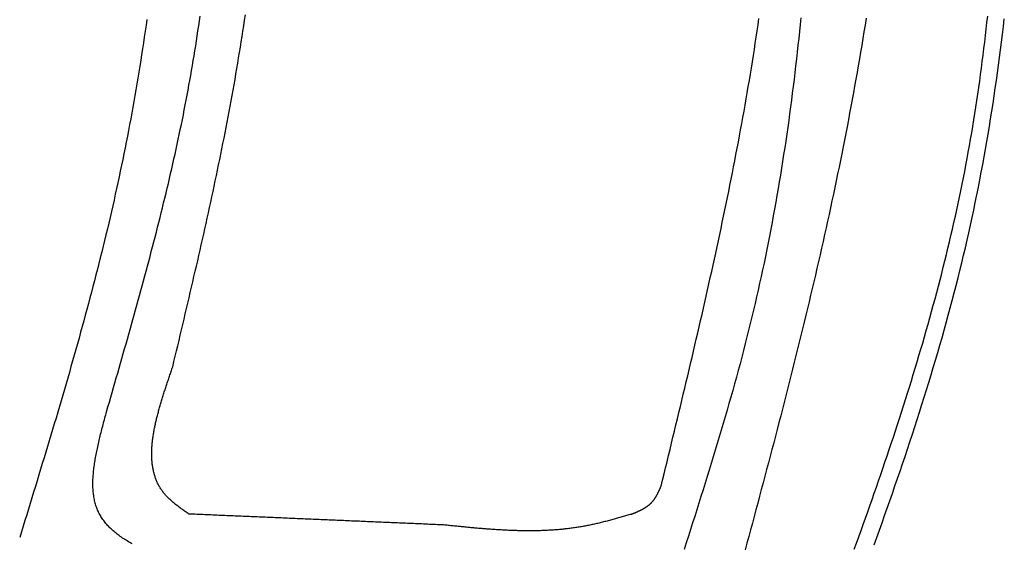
# Model space of a CAD drawing. Extents: x 715 to 7297, y 267 to 3409.
# Tile 48 of 67: x 5250 to 5793, y 1260 to 1549. Entities that reach past the tile are written whole.
import ezdxf

# ---------------------------------------------------------------- set-up
doc = ezdxf.new("R2010")
doc.units = 0
doc.layers.add('CAR', color=10, linetype='CONTINUOUS')

msp = doc.modelspace()

# ---------------------------------------------------------------- linework, layer by layer
at = {"layer": 'CAR'}
for points in [[(5320.58, 1549, 0), (5320.11, 1545.77, 0), (5319.63, 1542.54, 0), (5319.15, 1539.31, 0), (5318.66, 1536.08, 0), (5318.16, 1532.85, 0), (5317.66, 1529.62, 0), (5317.15, 1526.4, 0), (5316.63, 1523.17, 0), (5316.11, 1519.95, 0), (5315.57, 1516.73, 0), (5315.03, 1513.51, 0), (5314.48, 1510.29, 0), (5313.92, 1507.08, 0), (5313.36, 1503.86, 0), (5312.79, 1500.65, 0), (5312.21, 1497.44, 0), (5311.62, 1494.23, 0), (5311.02, 1491.02, 0), (5310.41, 1487.81, 0), (5309.8, 1484.61, 0), (5309.17, 1481.4, 0), (5308.54, 1478.2, 0), (5307.9, 1475, 0), (5307.25, 1471.8, 0), (5306.59, 1468.61, 0), (5305.92, 1465.41, 0), (5305.24, 1462.22, 0), (5304.56, 1459.03, 0), (5303.86, 1455.84, 0), (5303.16, 1452.65, 0), (5302.44, 1449.46, 0), (5301.72, 1446.28, 0), (5300.99, 1443.1, 0), (5300.25, 1439.92, 0), (5299.51, 1436.74, 0), (5298.76, 1433.56, 0), (5297.99, 1430.38, 0), (5297.23, 1427.21, 0), (5296.45, 1424.03, 0), (5295.67, 1420.86, 0), (5294.88, 1417.69, 0), (5294.08, 1414.52, 0), (5293.28, 1411.35, 0), (5292.47, 1408.18, 0), (5291.65, 1405.02, 0), (5290.82, 1401.85, 0), (5289.99, 1398.69, 0), (5289.16, 1395.53, 0), (5288.32, 1392.36, 0), (5287.47, 1389.2, 0), (5286.61, 1386.05, 0), (5285.76, 1382.89, 0), (5284.89, 1379.73, 0), (5284.02, 1376.58, 0), (5283.15, 1373.42, 0), (5282.27, 1370.27, 0), (5281.38, 1367.11, 0), (5280.49, 1363.96, 0), (5279.6, 1360.81, 0), (5278.7, 1357.66, 0), (5277.8, 1354.51, 0), (5276.89, 1351.36, 0), (5275.98, 1348.21, 0), (5275.07, 1345.07, 0), (5274.15, 1341.92, 0), (5273.23, 1338.78, 0), (5272.3, 1335.63, 0), (5271.37, 1332.49, 0), (5270.44, 1329.34, 0), (5269.51, 1326.2, 0), (5268.57, 1323.06, 0), (5267.63, 1319.91, 0), (5266.69, 1316.77, 0), (5265.74, 1313.63, 0), (5264.79, 1310.49, 0), (5263.85, 1307.35, 0), (5262.89, 1304.21, 0), (5261.94, 1301.07, 0), (5260.99, 1297.93, 0), (5260.03, 1294.79, 0), (5259.07, 1291.65, 0), (5258.11, 1288.52, 0), (5257.15, 1285.38, 0), (5256.19, 1282.24, 0), (5255.23, 1279.1, 0), (5254.26, 1275.96, 0), (5253.3, 1272.83, 0), (5252.34, 1269.69, 0), (5251.37, 1266.55, 0), (5250.41, 1263.41, 0)], [(5298.33, 1332.77, 0), (5299.1, 1335.44, 0), (5299.87, 1338.11, 0), (5300.64, 1340.78, 0), (5301.41, 1343.45, 0), (5302.18, 1346.13, 0), (5302.94, 1348.8, 0), (5303.71, 1351.47, 0), (5304.48, 1354.14, 0), (5305.24, 1356.81, 0), (5306.01, 1359.48, 0), (5306.77, 1362.15, 0), (5307.53, 1364.83, 0), (5308.29, 1367.5, 0), (5309.05, 1370.17, 0), (5309.81, 1372.84, 0), (5310.56, 1375.52, 0), (5311.32, 1378.19, 0), (5312.07, 1380.87, 0), (5312.82, 1383.54, 0), (5313.56, 1386.21, 0), (5314.31, 1388.89, 0), (5315.05, 1391.56, 0), (5315.79, 1394.24, 0), (5316.53, 1396.92, 0), (5317.26, 1399.59, 0), (5317.99, 1402.27, 0), (5318.72, 1404.95, 0), (5319.44, 1407.63, 0), (5320.16, 1410.31, 0), (5320.88, 1412.99, 0), (5321.59, 1415.67, 0), (5322.3, 1418.35, 0), (5323, 1421.03, 0), (5323.71, 1423.71, 0), (5324.4, 1426.39, 0), (5325.1, 1429.08, 0), (5325.78, 1431.76, 0), (5326.47, 1434.45, 0), (5327.15, 1437.13, 0), (5327.82, 1439.82, 0), (5328.49, 1442.51, 0), (5329.16, 1445.19, 0), (5329.81, 1447.88, 0), (5330.47, 1450.57, 0), (5331.12, 1453.26, 0), (5331.76, 1455.96, 0), (5332.4, 1458.65, 0), (5333.03, 1461.34, 0), (5333.66, 1464.04, 0), (5334.28, 1466.73, 0), (5334.89, 1469.43, 0), (5335.5, 1472.13, 0), (5336.1, 1474.82, 0), (5336.69, 1477.52, 0), (5337.28, 1480.22, 0), (5337.86, 1482.93, 0), (5338.44, 1485.63, 0), (5339.01, 1488.33, 0), (5339.57, 1491.04, 0), (5340.12, 1493.74, 0), (5340.67, 1496.45, 0), (5341.2, 1499.16, 0), (5341.74, 1501.87, 0), (5342.26, 1504.58, 0), (5342.77, 1507.3, 0), (5343.28, 1510.01, 0), (5343.78, 1512.72, 0), (5344.27, 1515.44, 0), (5344.75, 1518.16, 0), (5345.23, 1520.88, 0), (5345.7, 1523.6, 0), (5346.15, 1526.32, 0), (5346.6, 1529.04, 0), (5347.04, 1531.77, 0), (5347.48, 1534.5, 0), (5347.9, 1537.22, 0), (5348.32, 1539.95, 0), (5348.73, 1542.68, 0), (5349.13, 1545.41, 0), (5349.53, 1548.15, 0), (5349.91, 1550.88, 0)], [(5334.81, 1357.5, 0), (5335.51, 1360.42, 0), (5336.2, 1363.35, 0), (5336.9, 1366.27, 0), (5337.6, 1369.2, 0), (5338.29, 1372.13, 0), (5338.99, 1375.05, 0), (5339.68, 1377.98, 0), (5340.37, 1380.9, 0), (5341.07, 1383.83, 0), (5341.76, 1386.76, 0), (5342.45, 1389.68, 0), (5343.14, 1392.61, 0), (5343.82, 1395.54, 0), (5344.51, 1398.47, 0), (5345.19, 1401.39, 0), (5345.87, 1404.32, 0), (5346.55, 1407.25, 0), (5347.23, 1410.18, 0), (5347.91, 1413.11, 0), (5348.58, 1416.04, 0), (5349.25, 1418.97, 0), (5349.92, 1421.9, 0), (5350.58, 1424.83, 0), (5351.24, 1427.76, 0), (5351.9, 1430.69, 0), (5352.56, 1433.62, 0), (5353.21, 1436.55, 0), (5353.86, 1439.49, 0), (5354.51, 1442.42, 0), (5355.15, 1445.35, 0), (5355.79, 1448.29, 0), (5356.42, 1451.22, 0), (5357.06, 1454.16, 0), (5357.68, 1457.1, 0), (5358.3, 1460.03, 0), (5358.92, 1462.97, 0), (5359.54, 1465.91, 0), (5360.15, 1468.85, 0), (5360.75, 1471.79, 0), (5361.35, 1474.73, 0), (5361.94, 1477.67, 0), (5362.53, 1480.61, 0), (5363.12, 1483.56, 0), (5363.7, 1486.5, 0), (5364.27, 1489.44, 0), (5364.84, 1492.39, 0), (5365.4, 1495.34, 0), (5365.96, 1498.28, 0), (5366.51, 1501.23, 0), (5367.05, 1504.18, 0), (5367.59, 1507.13, 0), (5368.12, 1510.08, 0), (5368.65, 1513.03, 0), (5369.17, 1515.99, 0), (5369.68, 1518.94, 0), (5370.18, 1521.9, 0), (5370.68, 1524.85, 0), (5371.17, 1527.81, 0), (5371.66, 1530.77, 0), (5372.14, 1533.73, 0), (5372.61, 1536.69, 0), (5373.08, 1539.65, 0), (5373.54, 1542.61, 0), (5373.99, 1545.57, 0), (5374.44, 1548.54, 0), (5374.88, 1551.5, 0)], [(5604.18, 1291.73, 0), (5605.01, 1295.11, 0), (5605.83, 1298.49, 0), (5606.65, 1301.87, 0), (5607.47, 1305.25, 0), (5608.29, 1308.63, 0), (5609.11, 1312.01, 0), (5609.92, 1315.39, 0), (5610.74, 1318.77, 0), (5611.56, 1322.15, 0), (5612.37, 1325.53, 0), (5613.19, 1328.91, 0), (5614, 1332.29, 0), (5614.81, 1335.67, 0), (5615.62, 1339.05, 0), (5616.43, 1342.44, 0), (5617.24, 1345.82, 0), (5618.05, 1349.2, 0), (5618.85, 1352.58, 0), (5619.65, 1355.96, 0), (5620.45, 1359.34, 0), (5621.25, 1362.73, 0), (5622.04, 1366.11, 0), (5622.83, 1369.49, 0), (5623.62, 1372.87, 0), (5624.41, 1376.26, 0), (5625.19, 1379.64, 0), (5625.97, 1383.03, 0), (5626.75, 1386.41, 0), (5627.52, 1389.8, 0), (5628.29, 1393.18, 0), (5629.06, 1396.57, 0), (5629.83, 1399.95, 0), (5630.59, 1403.34, 0), (5631.34, 1406.73, 0), (5632.1, 1410.11, 0), (5632.84, 1413.5, 0), (5633.59, 1416.89, 0), (5634.33, 1420.28, 0), (5635.06, 1423.67, 0), (5635.8, 1427.06, 0), (5636.52, 1430.45, 0), (5637.24, 1433.84, 0), (5637.96, 1437.23, 0), (5638.67, 1440.62, 0), (5639.38, 1444.01, 0), (5640.08, 1447.41, 0), (5640.78, 1450.8, 0), (5641.47, 1454.19, 0), (5642.16, 1457.59, 0), (5642.84, 1460.98, 0), (5643.51, 1464.38, 0), (5644.18, 1467.78, 0), (5644.84, 1471.17, 0), (5645.5, 1474.57, 0), (5646.15, 1477.97, 0), (5646.8, 1481.37, 0), (5647.43, 1484.77, 0), (5648.06, 1488.17, 0), (5648.69, 1491.57, 0), (5649.31, 1494.98, 0), (5649.92, 1498.38, 0), (5650.52, 1501.78, 0), (5651.12, 1505.19, 0), (5651.71, 1508.6, 0), (5652.29, 1512, 0), (5652.86, 1515.41, 0), (5653.43, 1518.82, 0), (5653.99, 1522.23, 0), (5654.54, 1525.64, 0), (5655.09, 1529.05, 0), (5655.62, 1532.46, 0), (5656.15, 1535.87, 0), (5656.67, 1539.29, 0), (5657.18, 1542.7, 0), (5657.68, 1546.12, 0), (5658.18, 1549.53, 0)], [(5681.27, 1549.94, 0), (5680.89, 1546.15, 0), (5680.5, 1542.36, 0), (5680.1, 1538.57, 0), (5679.69, 1534.79, 0), (5679.28, 1531, 0), (5678.85, 1527.22, 0), (5678.41, 1523.44, 0), (5677.97, 1519.66, 0), (5677.51, 1515.89, 0), (5677.04, 1512.11, 0), (5676.57, 1508.34, 0), (5676.08, 1504.57, 0), (5675.58, 1500.8, 0), (5675.07, 1497.03, 0), (5674.55, 1493.27, 0), (5674.02, 1489.51, 0), (5673.48, 1485.75, 0), (5672.93, 1481.99, 0), (5672.37, 1478.23, 0), (5671.79, 1474.48, 0), (5671.21, 1470.72, 0), (5670.61, 1466.97, 0), (5670, 1463.23, 0), (5669.38, 1459.48, 0), (5668.75, 1455.74, 0), (5668.1, 1452, 0), (5667.44, 1448.26, 0), (5666.77, 1444.52, 0), (5666.09, 1440.79, 0), (5665.39, 1437.06, 0), (5664.69, 1433.33, 0), (5663.97, 1429.6, 0), (5663.23, 1425.88, 0), (5662.49, 1422.15, 0), (5661.73, 1418.43, 0), (5660.95, 1414.72, 0), (5660.17, 1411, 0), (5659.37, 1407.29, 0), (5658.55, 1403.58, 0), (5657.72, 1399.88, 0), (5656.88, 1396.17, 0), (5656.03, 1392.47, 0), (5655.16, 1388.77, 0), (5654.27, 1385.08, 0), (5653.38, 1381.38, 0), (5652.46, 1377.69, 0), (5651.54, 1374, 0), (5650.6, 1370.32, 0), (5649.65, 1366.63, 0), (5648.68, 1362.95, 0), (5647.71, 1359.27, 0), (5646.72, 1355.6, 0), (5645.72, 1351.92, 0), (5644.71, 1348.25, 0), (5643.69, 1344.58, 0), (5642.66, 1340.91, 0), (5641.62, 1337.25, 0), (5640.57, 1333.58, 0), (5639.51, 1329.92, 0), (5638.44, 1326.26, 0), (5637.36, 1322.6, 0), (5636.27, 1318.94, 0), (5635.18, 1315.28, 0), (5634.08, 1311.63, 0), (5632.97, 1307.97, 0), (5631.85, 1304.32, 0), (5630.73, 1300.67, 0), (5629.6, 1297.02, 0), (5628.47, 1293.37, 0), (5627.33, 1289.72, 0), (5626.18, 1286.08, 0), (5625.03, 1282.43, 0), (5623.88, 1278.78, 0), (5622.72, 1275.14, 0), (5621.56, 1271.5, 0), (5620.39, 1267.85, 0), (5619.23, 1264.21, 0), (5618.05, 1260.57, 0), (5616.88, 1256.93, 0)], [(5717.25, 1549.65, 0), (5716.66, 1545.91, 0), (5716.06, 1542.16, 0), (5715.45, 1538.42, 0), (5714.83, 1534.68, 0), (5714.21, 1530.94, 0), (5713.57, 1527.21, 0), (5712.93, 1523.47, 0), (5712.28, 1519.74, 0), (5711.62, 1516, 0), (5710.95, 1512.27, 0), (5710.27, 1508.54, 0), (5709.59, 1504.81, 0), (5708.89, 1501.08, 0), (5708.19, 1497.35, 0), (5707.49, 1493.62, 0), (5706.77, 1489.89, 0), (5706.05, 1486.17, 0), (5705.31, 1482.44, 0), (5704.58, 1478.72, 0), (5703.83, 1475, 0), (5703.08, 1471.28, 0), (5702.32, 1467.56, 0), (5701.55, 1463.84, 0), (5700.78, 1460.12, 0), (5700, 1456.4, 0), (5699.21, 1452.69, 0), (5698.42, 1448.97, 0), (5697.62, 1445.26, 0), (5696.81, 1441.54, 0), (5696, 1437.83, 0), (5695.18, 1434.12, 0), (5694.35, 1430.41, 0), (5693.52, 1426.69, 0), (5692.68, 1422.99, 0), (5691.84, 1419.28, 0), (5690.99, 1415.57, 0), (5690.14, 1411.86, 0), (5689.28, 1408.15, 0), (5688.41, 1404.45, 0), (5687.54, 1400.74, 0), (5686.67, 1397.04, 0), (5685.79, 1393.34, 0), (5684.9, 1389.63, 0), (5684.01, 1385.93, 0), (5683.12, 1382.23, 0), (5682.22, 1378.53, 0), (5681.31, 1374.83, 0), (5680.4, 1371.13, 0), (5679.49, 1367.43, 0), (5678.57, 1363.73, 0), (5677.65, 1360.03, 0), (5676.73, 1356.34, 0), (5675.8, 1352.64, 0), (5674.86, 1348.94, 0), (5673.93, 1345.25, 0), (5672.98, 1341.55, 0), (5672.04, 1337.86, 0), (5671.09, 1334.17, 0), (5670.14, 1330.47, 0), (5669.18, 1326.78, 0), (5668.23, 1323.09, 0), (5667.26, 1319.39, 0), (5666.3, 1315.7, 0), (5665.33, 1312.01, 0), (5664.36, 1308.32, 0), (5663.39, 1304.63, 0), (5662.41, 1300.94, 0), (5661.44, 1297.25, 0), (5660.46, 1293.56, 0), (5659.47, 1289.87, 0), (5658.49, 1286.18, 0), (5657.5, 1282.49, 0), (5656.51, 1278.8, 0), (5655.52, 1275.12, 0), (5654.53, 1271.43, 0), (5653.53, 1267.74, 0), (5652.54, 1264.05, 0), (5651.54, 1260.36, 0), (5650.54, 1256.68, 0)], [(5710.73, 1256.99, 0), (5711.98, 1260.41, 0), (5713.22, 1263.83, 0), (5714.46, 1267.26, 0), (5715.69, 1270.69, 0), (5716.91, 1274.12, 0), (5718.13, 1277.54, 0), (5719.35, 1280.97, 0), (5720.55, 1284.41, 0), (5721.76, 1287.84, 0), (5722.95, 1291.27, 0), (5724.14, 1294.71, 0), (5725.33, 1298.14, 0), (5726.51, 1301.58, 0), (5727.68, 1305.02, 0), (5728.84, 1308.46, 0), (5730, 1311.9, 0), (5731.15, 1315.35, 0), (5732.29, 1318.79, 0), (5733.43, 1322.24, 0), (5734.56, 1325.68, 0), (5735.68, 1329.13, 0), (5736.79, 1332.58, 0), (5737.89, 1336.04, 0), (5738.99, 1339.49, 0), (5740.08, 1342.95, 0), (5741.16, 1346.4, 0), (5742.23, 1349.86, 0), (5743.29, 1353.33, 0), (5744.34, 1356.79, 0), (5745.39, 1360.25, 0), (5746.42, 1363.72, 0), (5747.44, 1367.19, 0), (5748.46, 1370.66, 0), (5749.46, 1374.13, 0), (5750.46, 1377.61, 0), (5751.44, 1381.08, 0), (5752.42, 1384.56, 0), (5753.38, 1388.04, 0), (5754.34, 1391.53, 0), (5755.28, 1395.01, 0), (5756.21, 1398.5, 0), (5757.13, 1401.99, 0), (5758.04, 1405.48, 0), (5758.94, 1408.97, 0), (5759.83, 1412.47, 0), (5760.7, 1415.97, 0), (5761.57, 1419.47, 0), (5762.42, 1422.98, 0), (5763.26, 1426.48, 0), (5764.08, 1429.99, 0), (5764.9, 1433.5, 0), (5765.7, 1437.02, 0), (5766.49, 1440.53, 0), (5767.26, 1444.05, 0), (5768.03, 1447.57, 0), (5768.77, 1451.1, 0), (5769.51, 1454.62, 0), (5770.23, 1458.15, 0), (5770.94, 1461.69, 0), (5771.64, 1465.22, 0), (5772.32, 1468.76, 0), (5772.98, 1472.3, 0), (5773.63, 1475.85, 0), (5774.27, 1479.39, 0), (5774.9, 1482.94, 0), (5775.5, 1486.49, 0), (5776.1, 1490.05, 0), (5776.68, 1493.61, 0), (5777.25, 1497.17, 0), (5777.81, 1500.73, 0), (5778.35, 1504.3, 0), (5778.88, 1507.87, 0), (5779.4, 1511.44, 0), (5779.9, 1515.01, 0), (5780.4, 1518.59, 0), (5780.88, 1522.17, 0), (5781.35, 1525.75, 0), (5781.8, 1529.33, 0), (5782.25, 1532.91, 0), (5782.69, 1536.5, 0), (5783.11, 1540.09, 0), (5783.53, 1543.68, 0), (5783.93, 1547.28, 0), (5784.32, 1550.87, 0)], [(5721.67, 1259.41, 0), (5723.13, 1263.46, 0), (5724.59, 1267.52, 0), (5726.04, 1271.57, 0), (5727.49, 1275.63, 0), (5728.92, 1279.68, 0), (5730.35, 1283.74, 0), (5731.77, 1287.8, 0), (5733.18, 1291.87, 0), (5734.59, 1295.93, 0), (5735.98, 1300, 0), (5737.36, 1304.07, 0), (5738.74, 1308.14, 0), (5740.1, 1312.21, 0), (5741.45, 1316.28, 0), (5742.79, 1320.36, 0), (5744.13, 1324.44, 0), (5745.45, 1328.52, 0), (5746.75, 1332.6, 0), (5748.05, 1336.69, 0), (5749.33, 1340.78, 0), (5750.61, 1344.87, 0), (5751.86, 1348.96, 0), (5753.11, 1353.06, 0), (5754.34, 1357.16, 0), (5755.56, 1361.26, 0), (5756.77, 1365.37, 0), (5757.96, 1369.47, 0), (5759.13, 1373.58, 0), (5760.3, 1377.7, 0), (5761.44, 1381.81, 0), (5762.57, 1385.93, 0), (5763.69, 1390.06, 0), (5764.79, 1394.18, 0), (5765.87, 1398.31, 0), (5766.94, 1402.45, 0), (5767.99, 1406.58, 0), (5769.02, 1410.72, 0), (5770.04, 1414.87, 0), (5771.03, 1419.01, 0), (5772.01, 1423.16, 0), (5772.97, 1427.32, 0), (5773.92, 1431.48, 0), (5774.84, 1435.64, 0), (5775.75, 1439.8, 0), (5776.63, 1443.97, 0), (5777.5, 1448.15, 0), (5778.36, 1452.32, 0), (5779.19, 1456.5, 0), (5780.01, 1460.69, 0), (5780.81, 1464.87, 0), (5781.59, 1469.06, 0), (5782.35, 1473.26, 0), (5783.1, 1477.46, 0), (5783.84, 1481.66, 0), (5784.55, 1485.86, 0), (5785.25, 1490.07, 0), (5785.94, 1494.28, 0), (5786.61, 1498.49, 0), (5787.26, 1502.71, 0), (5787.9, 1506.93, 0), (5788.52, 1511.15, 0), (5789.13, 1515.38, 0), (5789.73, 1519.61, 0), (5790.31, 1523.84, 0), (5790.87, 1528.07, 0), (5791.42, 1532.31, 0), (5791.96, 1536.55, 0), (5792.48, 1540.8, 0), (5792.99, 1545.04, 0), (5793.49, 1549.29, 0)], [(5343.73, 1276.4, 0), (5343.26, 1276.73, 0), (5342.79, 1277.05, 0), (5342.33, 1277.38, 0), (5341.86, 1277.71, 0), (5341.39, 1278.04, 0), (5340.92, 1278.37, 0), (5340.46, 1278.7, 0), (5340, 1279.03, 0), (5339.54, 1279.36, 0), (5339.08, 1279.69, 0), (5338.63, 1280.03, 0), (5338.18, 1280.36, 0), (5337.73, 1280.7, 0), (5337.29, 1281.04, 0), (5336.85, 1281.38, 0), (5336.41, 1281.72, 0), (5335.98, 1282.07, 0), (5335.55, 1282.42, 0), (5335.13, 1282.76, 0), (5334.72, 1283.12, 0), (5334.31, 1283.47, 0), (5333.9, 1283.83, 0), (5333.5, 1284.18, 0), (5333.11, 1284.55, 0), (5332.73, 1284.91, 0), (5332.35, 1285.28, 0), (5331.98, 1285.65, 0), (5331.62, 1286.03, 0), (5331.26, 1286.41, 0), (5330.92, 1286.79, 0), (5330.58, 1287.17, 0), (5330.25, 1287.56, 0), (5329.93, 1287.96, 0), (5329.62, 1288.35, 0), (5329.31, 1288.75, 0), (5329.02, 1289.16, 0), (5328.73, 1289.57, 0), (5328.45, 1289.98, 0), (5328.18, 1290.39, 0), (5327.92, 1290.81, 0), (5327.66, 1291.23, 0), (5327.42, 1291.66, 0), (5327.18, 1292.09, 0), (5326.95, 1292.52, 0), (5326.72, 1292.96, 0), (5326.51, 1293.4, 0), (5326.3, 1293.84, 0), (5326.1, 1294.29, 0), (5325.91, 1294.74, 0), (5325.72, 1295.19, 0), (5325.54, 1295.65, 0), (5325.37, 1296.11, 0), (5325.21, 1296.57, 0), (5325.05, 1297.03, 0), (5324.9, 1297.5, 0), (5324.76, 1297.97, 0), (5324.62, 1298.45, 0), (5324.49, 1298.93, 0), (5324.37, 1299.41, 0), (5324.25, 1299.89, 0), (5324.14, 1300.38, 0), (5324.04, 1300.87, 0), (5323.94, 1301.36, 0), (5323.85, 1301.85, 0), (5323.77, 1302.35, 0), (5323.69, 1302.85, 0), (5323.62, 1303.36, 0), (5323.56, 1303.86, 0), (5323.5, 1304.37, 0), (5323.45, 1304.88, 0), (5323.4, 1305.4, 0), (5323.36, 1305.91, 0), (5323.33, 1306.43, 0), (5323.3, 1306.96, 0), (5323.27, 1307.48, 0), (5323.26, 1308.01, 0), (5323.24, 1308.54, 0), (5323.24, 1309.07, 0), (5323.24, 1309.6, 0), (5323.24, 1310.14, 0), (5323.25, 1310.68, 0), (5323.26, 1311.22, 0), (5323.28, 1311.76, 0), (5323.31, 1312.31, 0), (5323.34, 1312.86, 0), (5323.37, 1313.41, 0), (5323.41, 1313.96, 0), (5323.46, 1314.52, 0), (5323.51, 1315.07, 0), (5323.56, 1315.63, 0), (5323.62, 1316.19, 0), (5323.69, 1316.75, 0), (5323.75, 1317.32, 0), (5323.83, 1317.89, 0), (5323.9, 1318.45, 0), (5323.98, 1319.03, 0), (5324.07, 1319.6, 0), (5324.16, 1320.17, 0), (5324.25, 1320.75, 0), (5324.35, 1321.33, 0), (5324.45, 1321.91, 0), (5324.56, 1322.49, 0), (5324.67, 1323.07, 0), (5324.78, 1323.65, 0), (5324.89, 1324.24, 0), (5325.01, 1324.83, 0), (5325.14, 1325.42, 0), (5325.27, 1326.01, 0), (5325.4, 1326.6, 0), (5325.53, 1327.2, 0), (5325.67, 1327.79, 0), (5325.81, 1328.39, 0), (5325.95, 1328.99, 0), (5326.1, 1329.59, 0), (5326.25, 1330.19, 0), (5326.4, 1330.79, 0), (5326.56, 1331.39, 0), (5326.72, 1332, 0), (5326.88, 1332.6, 0), (5327.04, 1333.21, 0), (5327.21, 1333.82, 0), (5327.38, 1334.43, 0), (5327.55, 1335.04, 0), (5327.72, 1335.65, 0), (5327.9, 1336.26, 0), (5328.08, 1336.88, 0), (5328.26, 1337.49, 0), (5328.44, 1338.11, 0), (5328.63, 1338.72, 0), (5328.81, 1339.34, 0), (5329, 1339.96, 0), (5329.19, 1340.58, 0), (5329.39, 1341.2, 0), (5329.58, 1341.82, 0), (5329.78, 1342.44, 0), (5329.97, 1343.06, 0), (5330.17, 1343.68, 0), (5330.37, 1344.31, 0), (5330.58, 1344.93, 0), (5330.78, 1345.56, 0), (5330.98, 1346.18, 0), (5331.19, 1346.81, 0), (5331.4, 1347.43, 0), (5331.61, 1348.06, 0), (5331.81, 1348.69, 0), (5332.02, 1349.32, 0), (5332.24, 1349.94, 0), (5332.45, 1350.57, 0), (5332.66, 1351.2, 0), (5332.87, 1351.83, 0), (5333.09, 1352.46, 0), (5333.3, 1353.09, 0), (5333.52, 1353.72, 0), (5333.73, 1354.35, 0), (5333.95, 1354.98, 0), (5334.16, 1355.61, 0), (5334.38, 1356.24, 0), (5334.6, 1356.87, 0), (5334.81, 1357.5, 0)], [(5312.49, 1259.98, 0), (5311.79, 1260.36, 0), (5311.1, 1260.75, 0), (5310.42, 1261.15, 0), (5309.75, 1261.55, 0), (5309.08, 1261.95, 0), (5308.43, 1262.36, 0), (5307.78, 1262.78, 0), (5307.15, 1263.2, 0), (5306.52, 1263.62, 0), (5305.91, 1264.05, 0), (5305.31, 1264.49, 0), (5304.71, 1264.93, 0), (5304.13, 1265.37, 0), (5303.55, 1265.83, 0), (5302.99, 1266.28, 0), (5302.44, 1266.75, 0), (5301.9, 1267.22, 0), (5301.37, 1267.69, 0), (5300.85, 1268.18, 0), (5300.34, 1268.66, 0), (5299.85, 1269.16, 0), (5299.37, 1269.66, 0), (5298.9, 1270.17, 0), (5298.44, 1270.68, 0), (5297.99, 1271.2, 0), (5297.56, 1271.73, 0), (5297.14, 1272.26, 0), (5296.73, 1272.8, 0), (5296.33, 1273.35, 0), (5295.95, 1273.9, 0), (5295.58, 1274.46, 0), (5295.23, 1275.03, 0), (5294.89, 1275.61, 0), (5294.56, 1276.19, 0), (5294.25, 1276.78, 0), (5293.95, 1277.38, 0), (5293.66, 1277.99, 0), (5293.39, 1278.6, 0), (5293.14, 1279.22, 0), (5292.89, 1279.85, 0), (5292.67, 1280.49, 0), (5292.45, 1281.13, 0), (5292.26, 1281.78, 0), (5292.07, 1282.44, 0), (5291.9, 1283.11, 0), (5291.74, 1283.78, 0), (5291.6, 1284.46, 0), (5291.46, 1285.15, 0), (5291.34, 1285.84, 0), (5291.24, 1286.55, 0), (5291.14, 1287.25, 0), (5291.06, 1287.97, 0), (5290.99, 1288.69, 0), (5290.93, 1289.41, 0), (5290.88, 1290.14, 0), (5290.84, 1290.88, 0), (5290.81, 1291.63, 0), (5290.8, 1292.38, 0), (5290.79, 1293.13, 0), (5290.8, 1293.89, 0), (5290.81, 1294.66, 0), (5290.84, 1295.43, 0), (5290.87, 1296.2, 0), (5290.92, 1296.99, 0), (5290.97, 1297.77, 0), (5291.03, 1298.56, 0), (5291.1, 1299.36, 0), (5291.18, 1300.16, 0), (5291.27, 1300.96, 0), (5291.36, 1301.77, 0), (5291.47, 1302.58, 0), (5291.58, 1303.4, 0), (5291.7, 1304.22, 0), (5291.82, 1305.05, 0), (5291.95, 1305.88, 0), (5292.09, 1306.71, 0), (5292.24, 1307.54, 0), (5292.39, 1308.38, 0), (5292.55, 1309.22, 0), (5292.71, 1310.07, 0), (5292.88, 1310.92, 0), (5293.06, 1311.77, 0), (5293.24, 1312.62, 0), (5293.42, 1313.48, 0), (5293.61, 1314.34, 0), (5293.81, 1315.2, 0), (5294.01, 1316.07, 0), (5294.21, 1316.93, 0), (5294.42, 1317.8, 0), (5294.63, 1318.67, 0), (5294.84, 1319.54, 0), (5295.06, 1320.42, 0), (5295.28, 1321.29, 0), (5295.5, 1322.17, 0), (5295.73, 1323.05, 0), (5295.96, 1323.93, 0), (5296.19, 1324.81, 0), (5296.42, 1325.69, 0), (5296.66, 1326.57, 0), (5296.89, 1327.46, 0), (5297.13, 1328.34, 0), (5297.37, 1329.23, 0), (5297.61, 1330.11, 0), (5297.85, 1331, 0), (5298.09, 1331.88, 0), (5298.33, 1332.77, 0)], [(5587.71, 1276.27, 0), (5587.85, 1276.33, 0), (5587.99, 1276.39, 0), (5588.14, 1276.45, 0), (5588.28, 1276.51, 0), (5588.42, 1276.57, 0), (5588.56, 1276.63, 0), (5588.7, 1276.69, 0), (5588.85, 1276.74, 0), (5588.99, 1276.8, 0), (5589.13, 1276.86, 0), (5589.27, 1276.92, 0), (5589.41, 1276.98, 0), (5589.55, 1277.04, 0), (5589.69, 1277.1, 0), (5589.83, 1277.16, 0), (5589.98, 1277.22, 0), (5590.12, 1277.28, 0), (5590.26, 1277.34, 0), (5590.4, 1277.4, 0), (5590.54, 1277.46, 0), (5590.68, 1277.53, 0), (5590.82, 1277.59, 0), (5590.95, 1277.65, 0), (5591.09, 1277.71, 0), (5591.23, 1277.77, 0), (5591.37, 1277.84, 0), (5591.51, 1277.9, 0), (5591.65, 1277.96, 0), (5591.78, 1278.02, 0), (5591.92, 1278.09, 0), (5592.06, 1278.15, 0), (5592.19, 1278.22, 0), (5592.33, 1278.28, 0), (5592.47, 1278.35, 0), (5592.6, 1278.41, 0), (5592.74, 1278.48, 0), (5592.87, 1278.54, 0), (5593, 1278.61, 0), (5593.14, 1278.68, 0), (5593.27, 1278.75, 0), (5593.4, 1278.81, 0), (5593.54, 1278.88, 0), (5593.67, 1278.95, 0), (5593.8, 1279.02, 0), (5593.93, 1279.09, 0), (5594.06, 1279.16, 0), (5594.19, 1279.23, 0), (5594.32, 1279.3, 0), (5594.45, 1279.38, 0), (5594.58, 1279.45, 0), (5594.7, 1279.52, 0), (5594.83, 1279.6, 0), (5594.96, 1279.67, 0), (5595.08, 1279.75, 0), (5595.21, 1279.82, 0), (5595.33, 1279.9, 0), (5595.46, 1279.97, 0), (5595.58, 1280.05, 0), (5595.7, 1280.13, 0), (5595.83, 1280.21, 0), (5595.95, 1280.29, 0), (5596.07, 1280.37, 0), (5596.19, 1280.45, 0), (5596.31, 1280.53, 0), (5596.43, 1280.61, 0), (5596.54, 1280.7, 0), (5596.66, 1280.78, 0), (5596.78, 1280.86, 0), (5596.89, 1280.95, 0), (5597.01, 1281.04, 0), (5597.12, 1281.12, 0), (5597.23, 1281.21, 0), (5597.35, 1281.3, 0), (5597.46, 1281.39, 0), (5597.57, 1281.48, 0), (5597.68, 1281.57, 0), (5597.79, 1281.66, 0), (5597.9, 1281.75, 0), (5598, 1281.85, 0), (5598.11, 1281.94, 0), (5598.21, 1282.04, 0), (5598.32, 1282.13, 0), (5598.42, 1282.23, 0), (5598.52, 1282.33, 0), (5598.63, 1282.43, 0), (5598.73, 1282.53, 0), (5598.83, 1282.63, 0), (5598.93, 1282.73, 0), (5599.02, 1282.84, 0), (5599.12, 1282.94, 0), (5599.22, 1283.05, 0), (5599.31, 1283.15, 0), (5599.4, 1283.26, 0), (5599.5, 1283.37, 0), (5599.59, 1283.48, 0), (5599.68, 1283.59, 0), (5599.77, 1283.7, 0), (5599.86, 1283.81, 0), (5599.95, 1283.92, 0), (5600.03, 1284.03, 0), (5600.12, 1284.15, 0), (5600.21, 1284.26, 0), (5600.29, 1284.38, 0), (5600.38, 1284.5, 0), (5600.46, 1284.61, 0), (5600.54, 1284.73, 0), (5600.62, 1284.85, 0), (5600.71, 1284.97, 0), (5600.79, 1285.09, 0), (5600.87, 1285.21, 0), (5600.94, 1285.33, 0), (5601.02, 1285.46, 0), (5601.1, 1285.58, 0), (5601.18, 1285.7, 0), (5601.25, 1285.83, 0), (5601.33, 1285.95, 0), (5601.4, 1286.08, 0), (5601.48, 1286.21, 0), (5601.55, 1286.33, 0), (5601.62, 1286.46, 0), (5601.7, 1286.59, 0), (5601.77, 1286.72, 0), (5601.84, 1286.85, 0), (5601.91, 1286.98, 0), (5601.98, 1287.11, 0), (5602.05, 1287.24, 0), (5602.12, 1287.37, 0), (5602.19, 1287.5, 0), (5602.26, 1287.63, 0), (5602.33, 1287.77, 0), (5602.4, 1287.9, 0), (5602.46, 1288.03, 0), (5602.53, 1288.17, 0), (5602.6, 1288.3, 0), (5602.66, 1288.43, 0), (5602.73, 1288.57, 0), (5602.8, 1288.7, 0), (5602.86, 1288.84, 0), (5602.93, 1288.98, 0), (5602.99, 1289.11, 0), (5603.05, 1289.25, 0), (5603.12, 1289.38, 0), (5603.18, 1289.52, 0), (5603.25, 1289.66, 0), (5603.31, 1289.8, 0), (5603.37, 1289.93, 0), (5603.44, 1290.07, 0), (5603.5, 1290.21, 0), (5603.56, 1290.35, 0), (5603.62, 1290.49, 0), (5603.69, 1290.62, 0), (5603.75, 1290.76, 0), (5603.81, 1290.9, 0), (5603.87, 1291.04, 0), (5603.94, 1291.18, 0), (5604, 1291.32, 0), (5604.06, 1291.46, 0), (5604.12, 1291.59, 0), (5604.18, 1291.73, 0)], [(5484.23, 1270.4, 0), (5483.12, 1270.45, 0), (5482.02, 1270.5, 0), (5480.91, 1270.54, 0), (5479.8, 1270.59, 0), (5478.7, 1270.64, 0), (5477.59, 1270.69, 0), (5476.49, 1270.73, 0), (5475.38, 1270.78, 0), (5474.27, 1270.83, 0), (5473.17, 1270.87, 0), (5472.06, 1270.92, 0), (5470.95, 1270.97, 0), (5469.85, 1271.02, 0), (5468.74, 1271.06, 0), (5467.64, 1271.11, 0), (5466.53, 1271.16, 0), (5465.42, 1271.2, 0), (5464.32, 1271.25, 0), (5463.21, 1271.3, 0), (5462.1, 1271.35, 0), (5461, 1271.39, 0), (5459.89, 1271.44, 0), (5458.79, 1271.49, 0), (5457.68, 1271.54, 0), (5456.57, 1271.58, 0), (5455.47, 1271.63, 0), (5454.36, 1271.68, 0), (5453.25, 1271.72, 0), (5452.15, 1271.77, 0), (5451.04, 1271.82, 0), (5449.94, 1271.87, 0), (5448.83, 1271.91, 0), (5447.72, 1271.96, 0), (5446.62, 1272.01, 0), (5445.51, 1272.05, 0), (5444.4, 1272.1, 0), (5443.3, 1272.15, 0), (5442.19, 1272.2, 0), (5441.09, 1272.24, 0), (5439.98, 1272.29, 0), (5438.87, 1272.34, 0), (5437.77, 1272.39, 0), (5436.66, 1272.43, 0), (5435.55, 1272.48, 0), (5434.45, 1272.53, 0), (5433.34, 1272.57, 0), (5432.24, 1272.62, 0), (5431.13, 1272.67, 0), (5430.02, 1272.72, 0), (5428.92, 1272.76, 0), (5427.81, 1272.81, 0), (5426.7, 1272.86, 0), (5425.6, 1272.9, 0), (5424.49, 1272.95, 0), (5423.39, 1273, 0), (5422.28, 1273.05, 0), (5421.17, 1273.09, 0), (5420.07, 1273.14, 0), (5418.96, 1273.19, 0), (5417.85, 1273.24, 0), (5416.75, 1273.28, 0), (5415.64, 1273.33, 0), (5414.53, 1273.38, 0), (5413.43, 1273.42, 0), (5412.32, 1273.47, 0), (5411.22, 1273.52, 0), (5410.11, 1273.57, 0), (5409, 1273.61, 0), (5407.9, 1273.66, 0), (5406.79, 1273.71, 0), (5405.68, 1273.75, 0), (5404.58, 1273.8, 0), (5403.47, 1273.85, 0), (5402.37, 1273.9, 0), (5401.26, 1273.94, 0), (5400.15, 1273.99, 0), (5399.05, 1274.04, 0), (5397.94, 1274.09, 0), (5396.83, 1274.13, 0), (5395.73, 1274.18, 0), (5394.62, 1274.23, 0), (5393.52, 1274.27, 0), (5392.41, 1274.32, 0), (5391.3, 1274.37, 0), (5390.2, 1274.42, 0), (5389.09, 1274.46, 0), (5387.98, 1274.51, 0), (5386.88, 1274.56, 0), (5385.77, 1274.6, 0), (5384.67, 1274.65, 0), (5383.56, 1274.7, 0), (5382.45, 1274.75, 0), (5381.35, 1274.79, 0), (5380.24, 1274.84, 0), (5379.13, 1274.89, 0), (5378.03, 1274.94, 0), (5376.92, 1274.98, 0), (5375.82, 1275.03, 0), (5374.71, 1275.08, 0), (5373.6, 1275.12, 0), (5372.5, 1275.17, 0), (5371.39, 1275.22, 0), (5370.28, 1275.27, 0), (5369.18, 1275.31, 0), (5368.07, 1275.36, 0), (5366.97, 1275.41, 0), (5365.86, 1275.45, 0), (5364.75, 1275.5, 0), (5363.65, 1275.55, 0), (5362.54, 1275.6, 0), (5361.43, 1275.64, 0), (5360.33, 1275.69, 0), (5359.22, 1275.74, 0), (5358.12, 1275.79, 0), (5357.01, 1275.83, 0), (5355.9, 1275.88, 0), (5354.8, 1275.93, 0), (5353.69, 1275.97, 0), (5352.58, 1276.02, 0), (5351.48, 1276.07, 0), (5350.37, 1276.12, 0), (5349.27, 1276.16, 0), (5348.16, 1276.21, 0), (5347.05, 1276.26, 0), (5345.95, 1276.3, 0), (5344.84, 1276.35, 0), (5343.73, 1276.4, 0)], [(5587.71, 1276.27, 0), (5587.08, 1276.09, 0), (5586.44, 1275.91, 0), (5585.81, 1275.72, 0), (5585.18, 1275.54, 0), (5584.54, 1275.36, 0), (5583.91, 1275.18, 0), (5583.28, 1275, 0), (5582.64, 1274.81, 0), (5582.01, 1274.63, 0), (5581.38, 1274.45, 0), (5580.74, 1274.28, 0), (5580.11, 1274.1, 0), (5579.48, 1273.92, 0), (5578.84, 1273.74, 0), (5578.21, 1273.57, 0), (5577.57, 1273.4, 0), (5576.94, 1273.22, 0), (5576.3, 1273.05, 0), (5575.67, 1272.88, 0), (5575.04, 1272.71, 0), (5574.4, 1272.55, 0), (5573.76, 1272.38, 0), (5573.13, 1272.22, 0), (5572.49, 1272.06, 0), (5571.86, 1271.9, 0), (5571.22, 1271.74, 0), (5570.58, 1271.58, 0), (5569.95, 1271.43, 0), (5569.31, 1271.28, 0), (5568.67, 1271.13, 0), (5568.04, 1270.98, 0), (5567.4, 1270.84, 0), (5566.76, 1270.7, 0), (5566.12, 1270.56, 0), (5565.48, 1270.42, 0), (5564.84, 1270.29, 0), (5564.2, 1270.16, 0), (5563.56, 1270.03, 0), (5562.92, 1269.9, 0), (5562.28, 1269.78, 0), (5561.64, 1269.66, 0), (5561, 1269.55, 0), (5560.36, 1269.43, 0), (5559.72, 1269.32, 0), (5559.08, 1269.22, 0), (5558.43, 1269.11, 0), (5557.79, 1269.01, 0), (5557.15, 1268.91, 0), (5556.5, 1268.82, 0), (5555.86, 1268.73, 0), (5555.21, 1268.64, 0), (5554.57, 1268.55, 0), (5553.92, 1268.47, 0), (5553.28, 1268.39, 0), (5552.63, 1268.31, 0), (5551.99, 1268.24, 0), (5551.34, 1268.17, 0), (5550.69, 1268.1, 0), (5550.05, 1268.03, 0), (5549.4, 1267.97, 0), (5548.75, 1267.91, 0), (5548.1, 1267.85, 0), (5547.45, 1267.79, 0), (5546.8, 1267.74, 0), (5546.16, 1267.69, 0), (5545.51, 1267.64, 0), (5544.86, 1267.59, 0), (5544.21, 1267.55, 0), (5543.56, 1267.51, 0), (5542.9, 1267.47, 0), (5542.25, 1267.43, 0), (5541.6, 1267.4, 0), (5540.95, 1267.37, 0), (5540.3, 1267.34, 0), (5539.65, 1267.31, 0), (5539, 1267.29, 0), (5538.34, 1267.26, 0), (5537.69, 1267.24, 0), (5537.04, 1267.22, 0), (5536.38, 1267.21, 0), (5535.73, 1267.19, 0), (5535.08, 1267.18, 0), (5534.42, 1267.17, 0), (5533.77, 1267.17, 0), (5533.11, 1267.16, 0), (5532.46, 1267.16, 0), (5531.8, 1267.15, 0), (5531.15, 1267.15, 0), (5530.49, 1267.16, 0), (5529.84, 1267.16, 0), (5529.18, 1267.16, 0), (5528.52, 1267.17, 0), (5527.87, 1267.18, 0), (5527.21, 1267.19, 0), (5526.55, 1267.2, 0), (5525.9, 1267.22, 0), (5525.24, 1267.24, 0), (5524.58, 1267.25, 0), (5523.93, 1267.27, 0), (5523.27, 1267.29, 0), (5522.61, 1267.32, 0), (5521.95, 1267.34, 0), (5521.29, 1267.37, 0), (5520.63, 1267.39, 0), (5519.98, 1267.42, 0), (5519.32, 1267.45, 0), (5518.66, 1267.48, 0), (5518, 1267.52, 0), (5517.34, 1267.55, 0), (5516.68, 1267.59, 0), (5516.02, 1267.62, 0), (5515.36, 1267.66, 0), (5514.7, 1267.7, 0), (5514.04, 1267.74, 0), (5513.38, 1267.78, 0), (5512.72, 1267.82, 0), (5512.06, 1267.87, 0), (5511.4, 1267.91, 0), (5510.74, 1267.96, 0), (5510.08, 1268.01, 0), (5509.41, 1268.06, 0), (5508.75, 1268.11, 0), (5508.09, 1268.16, 0), (5507.43, 1268.21, 0), (5506.77, 1268.26, 0), (5506.11, 1268.31, 0), (5505.44, 1268.37, 0), (5504.78, 1268.42, 0), (5504.12, 1268.48, 0), (5503.46, 1268.53, 0), (5502.8, 1268.59, 0), (5502.13, 1268.65, 0), (5501.47, 1268.71, 0), (5500.81, 1268.77, 0), (5500.15, 1268.83, 0), (5499.48, 1268.89, 0), (5498.82, 1268.95, 0), (5498.16, 1269.01, 0), (5497.5, 1269.07, 0), (5496.83, 1269.14, 0), (5496.17, 1269.2, 0), (5495.51, 1269.27, 0), (5494.84, 1269.33, 0), (5494.18, 1269.39, 0), (5493.52, 1269.46, 0), (5492.85, 1269.53, 0), (5492.19, 1269.59, 0), (5491.53, 1269.66, 0), (5490.86, 1269.73, 0), (5490.2, 1269.79, 0), (5489.54, 1269.86, 0), (5488.87, 1269.93, 0), (5488.21, 1269.99, 0), (5487.55, 1270.06, 0), (5486.88, 1270.13, 0), (5486.22, 1270.2, 0), (5485.56, 1270.27, 0), (5484.89, 1270.33, 0), (5484.23, 1270.4, 0)]]:
    msp.add_polyline3d(points, dxfattribs=at)

doc.saveas('drawing.dxf')
